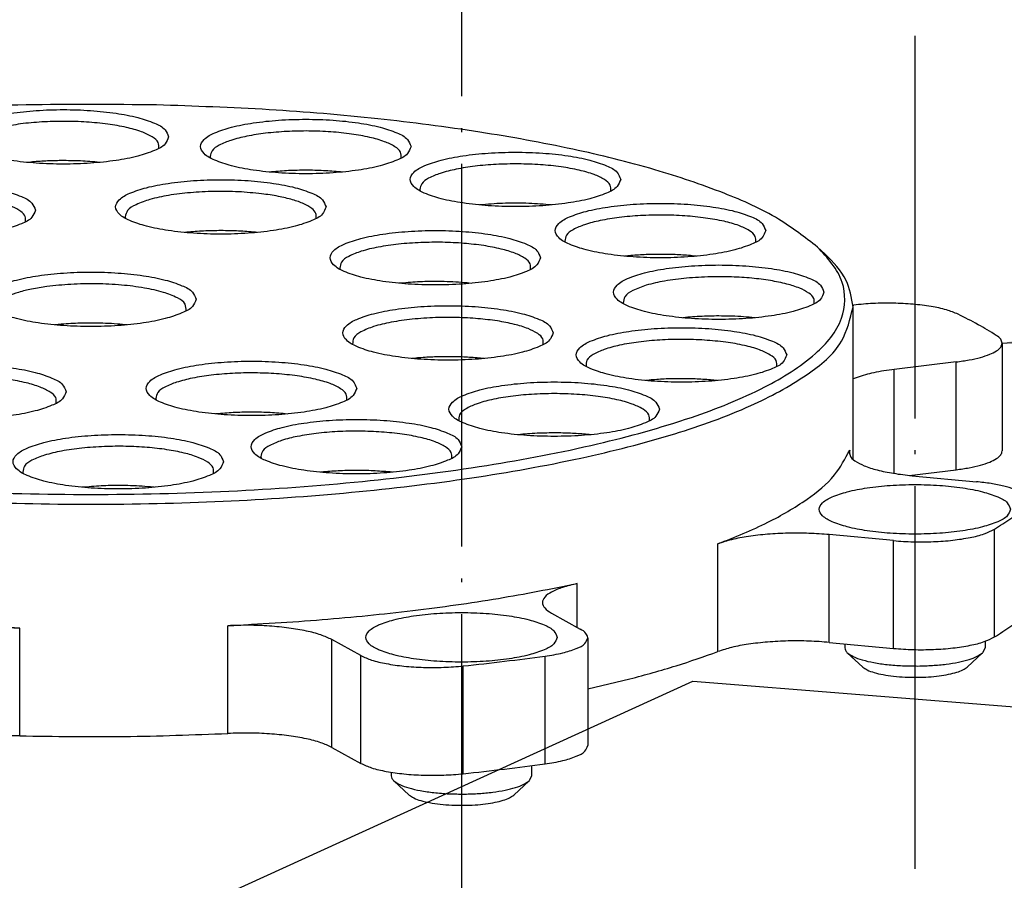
# Model space of a CAD drawing. Header units: inches. Extents: x -399 to 442, y -299 to 295.
# Tile 58 of 138: x -120 to -95, y 230 to 252. Entities that reach past the tile are written whole.
import ezdxf

# ---------------------------------------------------------------- set-up
doc = ezdxf.new("R2010")
doc.units = ezdxf.units.IN
doc.linetypes.add('DOT_CENTER', pattern=[14, 12, -1, 0, -1])
doc.layers.add('1', color=7, linetype='Continuous')
doc.dimstyles.get("Standard").update_dxf_attribs({"dimtxt": 0.18, "dimasz": 0.18, "dimexe": 0.18, "dimexo": 0.0625, "dimgap": 0.09, "dimtad": 0, "dimtih": 1, "dimtoh": 1, "dimdec": 4, "dimzin": 0, "dimdsep": 46, "dimtxsty": 'Standard', "dimcen": 0.09, "dimadec": 0, "dimazin": 0, "dimtfac": 1, "dimtdec": 4, "dimtofl": 0, "dimtmove": 0, "dimatfit": 3, "dimfxl": 1, "dimtolj": 1, "dimtzin": 0, "dimarcsym": 0})

# ---------------------------------------------------------------- blocks, each defined once
blk = doc.blocks.new('0515-2032_3__122', base_point=(-124.493, 319.721))
at = {"layer": '1', "color": 1, "linetype": 'DOT_CENTER'}
blk.add_line((-121.658, 328.028), (-121.658, 233.777), dxfattribs=at)
blk = doc.blocks.new('0515-2032_2__123', base_point=(-138.712, 315.705))
at = {"layer": '1', "color": 1, "linetype": 'DOT_CENTER'}
blk.add_line((-135.878, 324.012), (-135.878, 229.499), dxfattribs=at)
blk = doc.blocks.new('N2390-20302__125', base_point=(-176.916, 289.526))
at = {"color": 7, "linetype": 'Continuous'}
for p, q in [((-143.758, 310.122), (-143.745, 310.07)), ((-149.387, 309.945), (-149.486, 309.934)), ((-147.229, 309.934), (-147.234, 309.935)), ((-141.83, 309.638), (-141.886, 309.632)), ((-139.631, 309.631), (-139.676, 309.637)), ((-137.183, 309.085), (-137.17, 309.037)), ((-135.298, 308.601), (-135.313, 308.599)), ((-133.057, 308.599), (-133.144, 308.608)), ((-146.423, 308.227), (-146.41, 308.175)), ((-144.494, 307.743), (-144.551, 307.737)), ((-142.295, 307.737), (-142.34, 307.742)), ((-132.634, 307.468), (-132.623, 307.432)), ((-124.474, 307.056), (-124.715, 307.28)), ((-130.564, 307.013), (-130.766, 306.994)), ((-128.51, 306.994), (-128.64, 307.007)), ((-139.695, 306.616), (-139.684, 306.58)), ((-137.625, 306.161), (-137.827, 306.142)), ((-135.571, 306.141), (-135.701, 306.155)), ((-130.804, 305.523), (-130.795, 305.499)), ((-123.61, 305.455), (-123.575, 305.459)), ((-123.6, 300.622), (-123.6, 305.399)), ((-128.78, 305.076), (-128.936, 305.061)), ((-126.681, 305.06), (-126.856, 305.078)), ((-148.426, 304.858), (-148.628, 304.838)), ((-146.373, 304.838), (-146.503, 304.851)), ((-139.291, 304.234), (-139.287, 304.222)), ((-118.92, 304.263), (-118.92, 300.882)), ((-137.314, 303.795), (-137.43, 303.783)), ((-135.171, 303.783), (-135.39, 303.804)), ((-131.97, 303.544), (-131.966, 303.532)), ((-120.363, 303.677), (-122.306, 303.442)), ((-129.993, 303.105), (-130.106, 303.093)), ((-127.849, 303.093), (-128.069, 303.114)), ((-123.472, 303.192), (-123.6, 303.142)), ((-145.462, 302.533), (-145.448, 302.481)), ((-143.562, 302.046), (-143.591, 302.043)), ((-141.335, 302.042), (-141.408, 302.05)), ((-134.025, 301.399), (-134.095, 301.392)), ((-131.84, 301.392), (-131.871, 301.395)), ((-142.169, 300.705), (-142.155, 300.653)), ((-149.637, 300.22), (-149.626, 300.18)), ((-140.27, 300.218), (-140.298, 300.215)), ((-138.043, 300.215), (-138.116, 300.223)), ((-121.844, 300.117), (-120.363, 300.296)), ((-121.744, 300.107), (-119.729, 299.917)), ((-147.552, 299.762), (-147.769, 299.742)), ((-145.513, 299.742), (-145.629, 299.754)), ((-122.329, 298.069), (-124.343, 298.259)), ((-133.057, 295.797), (-132.151, 295.294)), ((-139.039, 294.463), (-139.945, 294.966)), ((-131.917, 295.021), (-131.917, 291.64)), ((-124.343, 294.878), (-122.329, 294.688)), ((-119.458, 294.914), (-119.458, 294.706)), ((-123.858, 294.832), (-123.858, 294.706)), ((-119.458, 294.706), (-119.539, 294.553)), ((-123.778, 294.553), (-123.296, 294.105)), ((-120.021, 294.105), (-119.539, 294.553)), ((-131.917, 293.422), (-130.6, 293.732)), ((-139.945, 291.585), (-139.039, 291.082)), ((-133.678, 291.015), (-133.678, 290.689)), ((-138.078, 290.804), (-138.078, 290.689)), ((-133.678, 290.689), (-133.758, 290.537)), ((-137.998, 290.537), (-137.516, 290.088)), ((-134.24, 290.088), (-133.758, 290.537))]:
    blk.add_line(p, q, dxfattribs=at)
at = {"color": 1, "linetype": 'Continuous'}
for p, q in [((-120.363, 300.296), (-120.363, 303.677)), ((-122.306, 300.178), (-122.306, 303.442)), ((-123.704, 300.77), (-123.704, 300.909)), ((-119.166, 295.047), (-119.166, 298.428)), ((-127.837, 294.59), (-127.837, 297.97)), ((-124.343, 294.878), (-124.343, 298.259)), ((-122.329, 294.688), (-122.329, 298.069)), ((-132.252, 295.351), (-132.252, 296.723)), ((-149.732, 291.947), (-149.732, 295.328)), ((-143.203, 292.021), (-143.203, 295.402)), ((-139.945, 291.585), (-139.945, 294.966)), ((-139.039, 291.082), (-139.039, 294.463)), ((-133.257, 291.067), (-133.257, 294.448)), ((-135.822, 290.757), (-135.822, 294.138))]:
    blk.add_line(p, q, dxfattribs=at)
at = {"color": 7, "linetype": 'Continuous'}
for points, knots in [([(-145.439, 311.738), (-146.804, 311.751), (-149.515, 311.777), (-153.513, 311.589), (-157.332, 311.241), (-160.857, 310.726), (-163.991, 310.073), (-166.624, 309.278), (-168.745, 308.436), (-169.818, 307.631), (-170.285, 307.28)], [0, 0, 0, 0, 4.094592, 8.132346, 12.000871, 15.594059, 18.816554, 21.589024, 23.855822, 25.600266, 25.600266, 25.600266, 25.600266]), ([(-145.06, 310.736), (-145.091, 310.816), (-145.17, 311.019), (-145.558, 311.195), (-146.065, 311.366), (-146.744, 311.491), (-147.523, 311.572), (-148.36, 311.6), (-149.196, 311.572), (-149.977, 311.491), (-150.65, 311.366), (-151.172, 311.195), (-151.526, 311.019), (-151.712, 310.736), (-151.526, 310.454), (-151.172, 310.278), (-150.65, 310.107), (-149.977, 309.982), (-149.196, 309.9), (-148.36, 309.873), (-147.523, 309.9), (-146.744, 309.982), (-146.065, 310.107), (-145.558, 310.278), (-145.17, 310.454), (-145.091, 310.657), (-145.06, 310.736)], [0, 0, 0, 0, 0.248013, 0.63675, 1.190211, 1.887011, 2.687469, 3.542067, 4.396665, 5.197123, 5.893923, 6.447384, 6.83612, 7.084134, 7.332147, 7.720883, 8.274345, 8.971144, 9.771602, 10.626201, 11.480799, 12.281257, 12.978057, 13.531518, 13.920254, 14.168267, 14.168267, 14.168267, 14.168267]), ([(-124.715, 307.28), (-125.111, 307.586), (-126.009, 308.279), (-127.759, 309.042), (-129.917, 309.771), (-132.482, 310.397), (-135.384, 310.924), (-138.562, 311.331), (-141.944, 311.62), (-144.261, 311.698), (-145.439, 311.738)], [0, 0, 0, 0, 1.497382, 3.392973, 5.682122, 8.334073, 11.301865, 14.527273, 17.943972, 21.480028, 21.480028, 21.480028, 21.480028]), ([(-137.459, 310.434), (-137.49, 310.513), (-137.57, 310.716), (-137.957, 310.892), (-138.465, 311.063), (-139.143, 311.188), (-139.922, 311.27), (-140.759, 311.297), (-141.596, 311.27), (-142.376, 311.188), (-143.049, 311.063), (-143.571, 310.892), (-143.926, 310.716), (-144.111, 310.434), (-143.926, 310.151), (-143.571, 309.975), (-143.049, 309.804), (-142.376, 309.679), (-141.596, 309.597), (-140.759, 309.57), (-139.922, 309.597), (-139.143, 309.679), (-138.465, 309.804), (-137.957, 309.975), (-137.57, 310.151), (-137.49, 310.354), (-137.459, 310.434)], [0, 0, 0, 0, 0.248013, 0.63675, 1.190211, 1.887011, 2.687469, 3.542067, 4.396665, 5.197123, 5.893923, 6.447384, 6.83612, 7.084134, 7.332147, 7.720883, 8.274345, 8.971144, 9.771602, 10.626201, 11.480799, 12.281257, 12.978057, 13.531518, 13.920254, 14.168267, 14.168267, 14.168267, 14.168267]), ([(-145.373, 310.374), (-145.371, 310.438), (-145.365, 310.592), (-145.609, 310.769), (-145.941, 310.918), (-146.418, 311.047), (-146.992, 311.146), (-147.644, 311.208), (-148.335, 311.23), (-149.027, 311.21), (-149.683, 311.154), (-150.099, 311.076), (-150.296, 311.04)], [0, 0, 0, 0, 0.18406, 0.438509, 0.812954, 1.306597, 1.900247, 2.565463, 3.268425, 3.972695, 4.641747, 5.241489, 5.241489, 5.241489, 5.241489]), ([(-137.772, 310.071), (-137.77, 310.134), (-137.763, 310.285), (-137.999, 310.461), (-138.322, 310.608), (-138.785, 310.737), (-139.345, 310.836), (-139.983, 310.901), (-140.662, 310.927), (-141.346, 310.912), (-141.999, 310.858), (-142.584, 310.768), (-143.079, 310.648), (-143.438, 310.501), (-143.708, 310.344), (-143.743, 310.186), (-143.758, 310.122)], [0, 0, 0, 0, 0.18125, 0.429595, 0.794013, 1.274681, 1.853839, 2.50473, 3.195317, 3.890879, 4.556369, 5.158745, 5.669466, 6.067704, 6.346916, 6.53705, 6.53705, 6.53705, 6.53705]), ([(-130.885, 309.401), (-130.916, 309.48), (-130.995, 309.684), (-131.383, 309.859), (-131.89, 310.031), (-132.569, 310.156), (-133.348, 310.237), (-134.185, 310.264), (-135.021, 310.237), (-135.802, 310.156), (-136.475, 310.031), (-136.997, 309.859), (-137.351, 309.684), (-137.537, 309.401), (-137.351, 309.118), (-136.997, 308.943), (-136.475, 308.771), (-135.802, 308.647), (-135.021, 308.565), (-134.185, 308.538), (-133.348, 308.565), (-132.569, 308.647), (-131.89, 308.771), (-131.383, 308.943), (-130.995, 309.118), (-130.916, 309.322), (-130.885, 309.401)], [0, 0, 0, 0, 0.248013, 0.63675, 1.190211, 1.887011, 2.687469, 3.542067, 4.396665, 5.197123, 5.893923, 6.447384, 6.83612, 7.084134, 7.332147, 7.720883, 8.274345, 8.971144, 9.771602, 10.626201, 11.480799, 12.281257, 12.978057, 13.531518, 13.920254, 14.168267, 14.168267, 14.168267, 14.168267]), ([(-148.429, 309.991), (-148.592, 309.989), (-148.911, 309.984), (-149.23, 309.958), (-149.387, 309.945)], [0, 0, 0, 0, 0.4865467, 0.959326, 0.959326, 0.959326, 0.959326]), ([(-147.234, 309.935), (-147.429, 309.952), (-147.827, 309.988), (-148.226, 309.99), (-148.429, 309.991)], [0, 0, 0, 0, 0.588338, 1.197514, 1.197514, 1.197514, 1.197514]), ([(-139.676, 309.637), (-139.852, 309.651), (-140.21, 309.682), (-140.752, 309.692), (-141.295, 309.682), (-141.653, 309.652), (-141.83, 309.638)], [0, 0, 0, 0, 0.530394, 1.078151, 1.62612, 2.157147, 2.157147, 2.157147, 2.157147]), ([(-131.198, 309.038), (-131.195, 309.102), (-131.189, 309.253), (-131.426, 309.429), (-131.749, 309.577), (-132.214, 309.705), (-132.776, 309.804), (-133.415, 309.869), (-134.095, 309.894), (-134.78, 309.879), (-135.434, 309.825), (-136.018, 309.734), (-136.512, 309.613), (-136.869, 309.466), (-137.137, 309.307), (-137.17, 309.149), (-137.183, 309.085)], [0, 0, 0, 0, 0.181544, 0.430521, 0.795981, 1.277999, 1.858668, 2.51106, 3.202953, 3.899448, 4.565344, 5.167489, 5.677294, 6.074003, 6.351424, 6.540845, 6.540845, 6.540845, 6.540845]), ([(-140.124, 308.539), (-140.155, 308.618), (-140.234, 308.821), (-140.622, 308.997), (-141.129, 309.168), (-141.808, 309.293), (-142.587, 309.375), (-143.424, 309.402), (-144.26, 309.375), (-145.041, 309.293), (-145.714, 309.168), (-146.236, 308.997), (-146.59, 308.821), (-146.776, 308.539), (-146.59, 308.256), (-146.236, 308.08), (-145.714, 307.909), (-145.041, 307.784), (-144.26, 307.703), (-143.424, 307.675), (-142.587, 307.703), (-141.808, 307.784), (-141.129, 307.909), (-140.622, 308.08), (-140.234, 308.256), (-140.155, 308.46), (-140.124, 308.539)], [0, 0, 0, 0, 0.248013, 0.63675, 1.190211, 1.887011, 2.687469, 3.542067, 4.396665, 5.197123, 5.893923, 6.447384, 6.83612, 7.084134, 7.332147, 7.720883, 8.274345, 8.971144, 9.771602, 10.626201, 11.480799, 12.281257, 12.978057, 13.531518, 13.920254, 14.168267, 14.168267, 14.168267, 14.168267]), ([(-149.237, 308.436), (-149.268, 308.515), (-149.347, 308.718), (-149.735, 308.894), (-150.242, 309.065), (-150.921, 309.19), (-151.7, 309.272), (-152.537, 309.299), (-153.374, 309.272), (-154.154, 309.19), (-154.827, 309.065), (-155.349, 308.894), (-155.703, 308.718), (-155.889, 308.436), (-155.703, 308.153), (-155.349, 307.978), (-154.827, 307.806), (-154.154, 307.681), (-153.374, 307.6), (-152.537, 307.572), (-151.7, 307.6), (-150.921, 307.681), (-150.242, 307.806), (-149.735, 307.978), (-149.347, 308.153), (-149.268, 308.357), (-149.237, 308.436)], [0, 0, 0, 0, 0.248013, 0.63675, 1.190211, 1.887011, 2.687469, 3.542067, 4.396665, 5.197123, 5.893923, 6.447384, 6.83612, 7.084134, 7.332147, 7.720883, 8.274345, 8.971144, 9.771602, 10.626201, 11.480799, 12.281257, 12.978057, 13.531518, 13.920254, 14.168267, 14.168267, 14.168267, 14.168267]), ([(-149.55, 308.073), (-149.545, 308.129), (-149.534, 308.259), (-149.716, 308.424), (-149.977, 308.561), (-150.353, 308.686), (-150.817, 308.789), (-151.356, 308.865), (-151.945, 308.914), (-152.353, 308.92), (-152.561, 308.922)], [0, 0, 0, 0, 0.162187, 0.371038, 0.67015, 1.065054, 1.546307, 2.097118, 2.696236, 3.319675, 3.319675, 3.319675, 3.319675]), ([(-142.144, 308.951), (-142.385, 308.975), (-142.88, 309.024), (-143.627, 309.031), (-144.361, 308.995), (-145.034, 308.913), (-145.612, 308.794), (-146.034, 308.639), (-146.356, 308.475), (-146.404, 308.297), (-146.423, 308.227)], [0, 0, 0, 0, 0.728324, 1.49004, 2.23926, 2.931081, 3.525321, 3.990924, 4.313889, 4.524396, 4.524396, 4.524396, 4.524396]), ([(-140.437, 308.176), (-140.432, 308.231), (-140.42, 308.356), (-140.591, 308.518), (-140.84, 308.653), (-141.198, 308.777), (-141.641, 308.881), (-141.969, 308.927), (-142.144, 308.951)], [0, 0, 0, 0, 0.158194, 0.359219, 0.64532, 1.022878, 1.483894, 2.013347, 2.013347, 2.013347, 2.013347]), ([(-133.857, 308.652), (-134.102, 308.655), (-134.583, 308.661), (-135.062, 308.621), (-135.298, 308.601)], [0, 0, 0, 0, 0.7325, 1.442492, 1.442492, 1.442492, 1.442492]), ([(-133.144, 308.608), (-133.261, 308.618), (-133.499, 308.639), (-133.737, 308.647), (-133.857, 308.652)], [0, 0, 0, 0, 0.352398, 0.7143965, 0.7143965, 0.7143965, 0.7143965]), ([(-126.338, 307.796), (-126.369, 307.875), (-126.448, 308.079), (-126.836, 308.254), (-127.343, 308.426), (-128.022, 308.55), (-128.8, 308.632), (-129.638, 308.659), (-130.474, 308.632), (-131.255, 308.55), (-131.928, 308.426), (-132.45, 308.254), (-132.804, 308.079), (-132.989, 307.796), (-132.804, 307.513), (-132.45, 307.338), (-131.928, 307.166), (-131.255, 307.041), (-130.474, 306.96), (-129.638, 306.933), (-128.8, 306.96), (-128.022, 307.041), (-127.343, 307.166), (-126.836, 307.338), (-126.448, 307.513), (-126.369, 307.717), (-126.338, 307.796)], [0, 0, 0, 0, 0.248013, 0.63675, 1.190211, 1.887011, 2.687469, 3.542067, 4.396665, 5.197123, 5.893923, 6.447384, 6.83612, 7.084134, 7.332147, 7.720883, 8.274345, 8.971144, 9.771602, 10.626201, 11.480799, 12.281257, 12.978057, 13.531518, 13.920254, 14.168267, 14.168267, 14.168267, 14.168267]), ([(-126.651, 307.433), (-126.648, 307.497), (-126.642, 307.649), (-126.882, 307.825), (-127.208, 307.974), (-127.677, 308.103), (-128.243, 308.201), (-128.887, 308.265), (-129.571, 308.289), (-130.258, 308.273), (-130.913, 308.217), (-131.496, 308.124), (-131.987, 308.001), (-132.338, 307.853), (-132.601, 307.69), (-132.625, 307.533), (-132.634, 307.468)], [0, 0, 0, 0, 0.182421, 0.433293, 0.80187, 1.287929, 1.873121, 2.529995, 3.225777, 3.925034, 4.592102, 5.193498, 5.700504, 6.092589, 6.364679, 6.552266, 6.552266, 6.552266, 6.552266]), ([(-142.34, 307.742), (-142.517, 307.757), (-142.875, 307.787), (-143.417, 307.798), (-143.959, 307.787), (-144.318, 307.758), (-144.494, 307.743)], [0, 0, 0, 0, 0.530394, 1.078148, 1.626115, 2.157139, 2.157139, 2.157139, 2.157139]), ([(-133.399, 306.944), (-133.43, 307.023), (-133.509, 307.226), (-133.897, 307.402), (-134.404, 307.573), (-135.083, 307.698), (-135.861, 307.78), (-136.699, 307.807), (-137.535, 307.78), (-138.316, 307.698), (-138.989, 307.573), (-139.511, 307.402), (-139.865, 307.226), (-140.05, 306.944), (-139.865, 306.661), (-139.511, 306.485), (-138.989, 306.314), (-138.316, 306.189), (-137.535, 306.108), (-136.699, 306.08), (-135.861, 306.108), (-135.083, 306.189), (-134.404, 306.314), (-133.897, 306.485), (-133.509, 306.661), (-133.43, 306.865), (-133.399, 306.944)], [0, 0, 0, 0, 0.248013, 0.63675, 1.190211, 1.887011, 2.687469, 3.542067, 4.396665, 5.197123, 5.893923, 6.447384, 6.83612, 7.084134, 7.332147, 7.720883, 8.274345, 8.971144, 9.771602, 10.626201, 11.480799, 12.281257, 12.978057, 13.531518, 13.920254, 14.168267, 14.168267, 14.168267, 14.168267]), ([(-170.285, 307.28), (-170.604, 306.939), (-171.189, 306.314), (-171.148, 304.901), (-170.129, 303.754), (-168.487, 302.747), (-166.167, 301.828), (-163.243, 301.027), (-159.793, 300.371), (-155.932, 299.885), (-151.788, 299.586), (-147.5, 299.485), (-143.212, 299.586), (-139.068, 299.885), (-135.207, 300.371), (-131.757, 301.027), (-128.833, 301.828), (-126.513, 302.747), (-124.871, 303.754), (-123.852, 304.901), (-123.811, 306.314), (-124.396, 306.939), (-124.715, 307.28)], [0, 0, 0, 0, 1.352218, 2.478363, 3.854102, 5.756222, 8.248785, 11.303102, 14.845399, 18.774507, 22.971068, 27.304182, 31.637297, 35.833858, 39.762966, 43.305263, 46.359581, 48.852144, 50.754265, 52.130004, 53.256148, 54.608366, 54.608366, 54.608366, 54.608366]), ([(-137.149, 307.422), (-137.385, 307.408), (-137.835, 307.383), (-138.459, 307.291), (-138.988, 307.169), (-139.369, 307.017), (-139.656, 306.85), (-139.684, 306.683), (-139.695, 306.616)], [0, 0, 0, 0, 0.707261, 1.350632, 1.896201, 2.318933, 2.610544, 2.807169, 2.807169, 2.807169, 2.807169]), ([(-133.712, 306.581), (-133.708, 306.643), (-133.7, 306.788), (-133.922, 306.961), (-134.228, 307.106), (-134.668, 307.234), (-135.204, 307.335), (-135.817, 307.402), (-136.474, 307.437), (-136.923, 307.427), (-137.149, 307.422)], [0, 0, 0, 0, 0.1763, 0.41406, 0.761046, 1.219035, 1.772659, 2.397992, 3.066021, 3.744974, 3.744974, 3.744974, 3.744974]), ([(-129.6, 307.051), (-129.763, 307.05), (-130.085, 307.048), (-130.405, 307.025), (-130.564, 307.013)], [0, 0, 0, 0, 0.4879728, 0.9647865, 0.9647865, 0.9647865, 0.9647865]), ([(-128.64, 307.007), (-128.798, 307.02), (-129.117, 307.045), (-129.438, 307.049), (-129.6, 307.051)], [0, 0, 0, 0, 0.4740511, 0.9610848, 0.9610848, 0.9610848, 0.9610848]), ([(-123.6, 305.399), (-123.649, 305.69), (-123.758, 306.334), (-124.22, 306.8), (-124.474, 307.056)], [0, 0, 0, 0, 0.864736, 1.914702, 1.914702, 1.914702, 1.914702]), ([(-124.51, 305.863), (-124.541, 305.942), (-124.62, 306.145), (-125.008, 306.321), (-125.515, 306.492), (-126.194, 306.617), (-126.973, 306.699), (-127.81, 306.726), (-128.646, 306.699), (-129.427, 306.617), (-130.1, 306.492), (-130.622, 306.321), (-130.976, 306.145), (-131.162, 305.863), (-130.976, 305.58), (-130.622, 305.404), (-130.1, 305.233), (-129.427, 305.108), (-128.646, 305.027), (-127.81, 304.999), (-126.973, 305.027), (-126.194, 305.108), (-125.515, 305.233), (-125.008, 305.404), (-124.62, 305.58), (-124.541, 305.783), (-124.51, 305.863)], [0, 0, 0, 0, 0.248013, 0.63675, 1.190211, 1.887011, 2.687469, 3.542067, 4.396665, 5.197123, 5.893923, 6.447384, 6.83612, 7.084134, 7.332147, 7.720883, 8.274345, 8.971144, 9.771602, 10.626201, 11.480799, 12.281257, 12.978057, 13.531518, 13.920254, 14.168267, 14.168267, 14.168267, 14.168267]), ([(-144.2, 305.64), (-144.231, 305.719), (-144.311, 305.923), (-144.698, 306.098), (-145.206, 306.27), (-145.884, 306.395), (-146.663, 306.476), (-147.5, 306.504), (-148.337, 306.476), (-149.117, 306.395), (-149.79, 306.27), (-150.312, 306.098), (-150.667, 305.923), (-150.852, 305.64), (-150.667, 305.358), (-150.312, 305.182), (-149.79, 305.011), (-149.117, 304.886), (-148.337, 304.804), (-147.5, 304.777), (-146.663, 304.804), (-145.884, 304.886), (-145.206, 305.011), (-144.698, 305.182), (-144.311, 305.358), (-144.231, 305.561), (-144.2, 305.64)], [0, 0, 0, 0, 0.248013, 0.63675, 1.190211, 1.887011, 2.687469, 3.542067, 4.396665, 5.197123, 5.893923, 6.447384, 6.83612, 7.084134, 7.332147, 7.720883, 8.274345, 8.971144, 9.771602, 10.626201, 11.480799, 12.281257, 12.978057, 13.531518, 13.920254, 14.168267, 14.168267, 14.168267, 14.168267]), ([(-128.063, 306.347), (-128.315, 306.336), (-128.799, 306.317), (-129.473, 306.228), (-130.047, 306.104), (-130.458, 305.946), (-130.771, 305.773), (-130.794, 305.594), (-130.804, 305.523)], [0, 0, 0, 0, 0.756665, 1.451162, 2.042264, 2.498872, 2.809347, 3.015249, 3.015249, 3.015249, 3.015249]), ([(-124.823, 305.5), (-124.819, 305.559), (-124.809, 305.697), (-125.012, 305.866), (-125.297, 306.008), (-125.707, 306.135), (-126.209, 306.237), (-126.788, 306.309), (-127.414, 306.35), (-127.844, 306.348), (-128.063, 306.347)], [0, 0, 0, 0, 0.169718, 0.393768, 0.718087, 1.146347, 1.666104, 2.256933, 2.8936, 3.548086, 3.548086, 3.548086, 3.548086]), ([(-148.878, 306.04), (-149.038, 306.016), (-149.339, 305.971), (-149.747, 305.871), (-150.08, 305.756), (-150.317, 305.628), (-150.485, 305.483), (-150.493, 305.364), (-150.496, 305.313)], [0, 0, 0, 0, 0.486062, 0.910808, 1.262344, 1.534194, 1.730411, 1.880225, 1.880225, 1.880225, 1.880225]), ([(-144.513, 305.277), (-144.515, 305.351), (-144.519, 305.535), (-144.841, 305.72), (-145.261, 305.882), (-145.858, 306.01), (-146.559, 306.097), (-147.329, 306.134), (-148.111, 306.123), (-148.627, 306.067), (-148.878, 306.04)], [0, 0, 0, 0, 0.20955, 0.522283, 0.991444, 1.605115, 2.328605, 3.115706, 3.914435, 4.671793, 4.671793, 4.671793, 4.671793]), ([(-136.417, 306.196), (-136.62, 306.198), (-137.024, 306.203), (-137.426, 306.175), (-137.625, 306.161)], [0, 0, 0, 0, 0.610926, 1.209125, 1.209125, 1.209125, 1.209125]), ([(-135.701, 306.155), (-135.819, 306.165), (-136.057, 306.184), (-136.296, 306.192), (-136.417, 306.196)], [0, 0, 0, 0, 0.3538697, 0.7167187, 0.7167187, 0.7167187, 0.7167187]), ([(-171.4, 305.399), (-171.311, 305.022), (-171.104, 304.148), (-169.828, 303.13), (-168.066, 302.183), (-165.659, 301.332), (-162.733, 300.592), (-159.344, 299.991), (-155.601, 299.546), (-151.612, 299.274), (-147.5, 299.182), (-143.388, 299.274), (-139.399, 299.546), (-135.656, 299.991), (-132.267, 300.592), (-129.341, 301.332), (-126.934, 302.183), (-125.172, 303.13), (-123.896, 304.148), (-123.689, 305.022), (-123.6, 305.399)], [0, 0, 0, 0, 1.133858, 2.632984, 4.646652, 7.194211, 10.237117, 13.705326, 17.508441, 21.542193, 25.693445, 29.844696, 33.878448, 37.681563, 41.149772, 44.192677, 46.740237, 48.753904, 50.253029, 51.386888, 51.386888, 51.386888, 51.386888]), ([(-133.001, 304.585), (-133.032, 304.664), (-133.111, 304.868), (-133.499, 305.043), (-134.006, 305.215), (-134.685, 305.34), (-135.463, 305.421), (-136.301, 305.449), (-137.137, 305.421), (-137.918, 305.34), (-138.591, 305.215), (-139.113, 305.043), (-139.467, 304.868), (-139.653, 304.585), (-139.467, 304.303), (-139.113, 304.127), (-138.591, 303.955), (-137.918, 303.831), (-137.137, 303.749), (-136.301, 303.722), (-135.463, 303.749), (-134.685, 303.831), (-134.006, 303.955), (-133.499, 304.127), (-133.111, 304.303), (-133.032, 304.506), (-133.001, 304.585)], [0, 0, 0, 0, 0.248013, 0.63675, 1.190211, 1.887011, 2.687469, 3.542067, 4.396665, 5.197123, 5.893923, 6.447384, 6.83612, 7.084134, 7.332147, 7.720883, 8.274345, 8.971144, 9.771602, 10.626201, 11.480799, 12.281257, 12.978057, 13.531518, 13.920254, 14.168267, 14.168267, 14.168267, 14.168267]), ([(-120.304, 305.173), (-120.424, 305.221), (-120.697, 305.331), (-121.175, 305.424), (-121.733, 305.495), (-122.343, 305.524), (-122.963, 305.519), (-123.374, 305.479), (-123.575, 305.459)], [0, 0, 0, 0, 0.386817, 0.880102, 1.454261, 2.076184, 2.70886, 3.314436, 3.314436, 3.314436, 3.314436]), ([(-136.691, 305.065), (-136.935, 305.052), (-137.403, 305.028), (-138.051, 304.935), (-138.598, 304.808), (-138.985, 304.652), (-139.278, 304.475), (-139.287, 304.303), (-139.291, 304.234)], [0, 0, 0, 0, 0.734682, 1.402914, 1.966927, 2.399078, 2.691413, 2.890597, 2.890597, 2.890597, 2.890597]), ([(-133.314, 304.222), (-133.31, 304.283), (-133.302, 304.426), (-133.518, 304.598), (-133.817, 304.742), (-134.248, 304.87), (-134.773, 304.971), (-135.375, 305.04), (-136.023, 305.077), (-136.467, 305.069), (-136.691, 305.065)], [0, 0, 0, 0, 0.174269, 0.407756, 0.747687, 1.19645, 1.739613, 2.35436, 3.012873, 3.684561, 3.684561, 3.684561, 3.684561]), ([(-127.574, 305.116), (-127.777, 305.117), (-128.18, 305.12), (-128.581, 305.091), (-128.78, 305.076)], [0, 0, 0, 0, 0.610776, 1.207067, 1.207067, 1.207067, 1.207067]), ([(-126.856, 305.078), (-126.974, 305.087), (-127.213, 305.105), (-127.452, 305.112), (-127.574, 305.116)], [0, 0, 0, 0, 0.3552724, 0.7189009, 0.7189009, 0.7189009, 0.7189009]), ([(-119.108, 304.509), (-119.296, 304.623), (-119.686, 304.86), (-120.093, 305.066), (-120.304, 305.173)], [0, 0, 0, 0, 0.660163, 1.368573, 1.368573, 1.368573, 1.368573]), ([(-147.218, 304.892), (-147.422, 304.894), (-147.825, 304.899), (-148.227, 304.871), (-148.426, 304.858)], [0, 0, 0, 0, 0.610926, 1.209125, 1.209125, 1.209125, 1.209125]), ([(-146.503, 304.851), (-146.62, 304.861), (-146.858, 304.88), (-147.097, 304.888), (-147.218, 304.892)], [0, 0, 0, 0, 0.3538697, 0.7167188, 0.7167188, 0.7167188, 0.7167188]), ([(-125.68, 303.895), (-125.711, 303.975), (-125.79, 304.178), (-126.178, 304.354), (-126.685, 304.525), (-127.364, 304.65), (-128.142, 304.732), (-128.98, 304.759), (-129.816, 304.732), (-130.597, 304.65), (-131.27, 304.525), (-131.792, 304.354), (-132.146, 304.178), (-132.331, 303.895), (-132.146, 303.613), (-131.792, 303.437), (-131.27, 303.266), (-130.597, 303.141), (-129.816, 303.059), (-128.98, 303.032), (-128.142, 303.059), (-127.364, 303.141), (-126.685, 303.266), (-126.178, 303.437), (-125.79, 303.613), (-125.711, 303.816), (-125.68, 303.895)], [0, 0, 0, 0, 0.248013, 0.63675, 1.190211, 1.887011, 2.687469, 3.542067, 4.396665, 5.197123, 5.893923, 6.447384, 6.83612, 7.084134, 7.332147, 7.720883, 8.274345, 8.971144, 9.771602, 10.626201, 11.480799, 12.281257, 12.978057, 13.531518, 13.920254, 14.168267, 14.168267, 14.168267, 14.168267]), ([(-118.92, 304.263), (-118.932, 304.307), (-118.96, 304.413), (-119.054, 304.474), (-119.108, 304.509)], [0, 0, 0, 0, 0.1341119, 0.3193256, 0.3193256, 0.3193256, 0.3193256]), ([(-125.993, 303.533), (-125.99, 303.597), (-125.985, 303.751), (-126.23, 303.928), (-126.562, 304.078), (-127.039, 304.207), (-127.614, 304.305), (-128.267, 304.367), (-128.958, 304.389), (-129.65, 304.37), (-130.306, 304.31), (-130.887, 304.214), (-131.371, 304.087), (-131.712, 303.937), (-131.965, 303.765), (-131.968, 303.609), (-131.97, 303.544)], [0, 0, 0, 0, 0.184178, 0.438885, 0.813755, 1.307945, 1.902202, 2.568016, 3.27149, 3.976113, 4.645297, 5.244908, 5.746005, 6.128592, 6.390136, 6.575497, 6.575497, 6.575497, 6.575497]), ([(-120.363, 303.677), (-120.227, 303.695), (-119.971, 303.73), (-119.619, 303.809), (-119.328, 303.901), (-119.114, 304.006), (-118.958, 304.119), (-118.931, 304.22), (-118.92, 304.263)], [0, 0, 0, 0, 0.411702, 0.77559, 1.081227, 1.322075, 1.498706, 1.628225, 1.628225, 1.628225, 1.628225]), ([(-135.39, 303.804), (-135.549, 303.815), (-135.87, 303.837), (-136.355, 303.843), (-136.837, 303.832), (-137.157, 303.807), (-137.314, 303.795)], [0, 0, 0, 0, 0.477392, 0.965527, 1.452313, 1.925704, 1.925704, 1.925704, 1.925704]), ([(-148.276, 302.742), (-148.307, 302.821), (-148.387, 303.024), (-148.775, 303.2), (-149.282, 303.371), (-149.96, 303.496), (-150.739, 303.578), (-151.576, 303.605), (-152.413, 303.578), (-153.193, 303.496), (-153.866, 303.371), (-154.388, 303.2), (-154.743, 303.024), (-154.928, 302.742), (-154.743, 302.459), (-154.388, 302.283), (-153.866, 302.112), (-153.193, 301.987), (-152.413, 301.905), (-151.576, 301.878), (-150.739, 301.905), (-149.96, 301.987), (-149.282, 302.112), (-148.775, 302.283), (-148.387, 302.459), (-148.307, 302.662), (-148.276, 302.742)], [0, 0, 0, 0, 0.248013, 0.63675, 1.190211, 1.887011, 2.687469, 3.542067, 4.396665, 5.197123, 5.893923, 6.447384, 6.83612, 7.084134, 7.332147, 7.720883, 8.274345, 8.971144, 9.771602, 10.626201, 11.480799, 12.281257, 12.978057, 13.531518, 13.920254, 14.168267, 14.168267, 14.168267, 14.168267]), ([(-139.163, 302.845), (-139.194, 302.924), (-139.274, 303.127), (-139.662, 303.303), (-140.169, 303.474), (-140.847, 303.599), (-141.626, 303.681), (-142.463, 303.708), (-143.3, 303.681), (-144.08, 303.599), (-144.753, 303.474), (-145.275, 303.303), (-145.63, 303.127), (-145.815, 302.845), (-145.63, 302.562), (-145.275, 302.386), (-144.753, 302.215), (-144.08, 302.09), (-143.3, 302.008), (-142.463, 301.981), (-141.626, 302.008), (-140.847, 302.09), (-140.169, 302.215), (-139.662, 302.386), (-139.274, 302.562), (-139.194, 302.765), (-139.163, 302.845)], [0, 0, 0, 0, 0.248013, 0.63675, 1.190211, 1.887011, 2.687469, 3.542067, 4.396665, 5.197123, 5.893923, 6.447384, 6.83612, 7.084134, 7.332147, 7.720883, 8.274345, 8.971144, 9.771602, 10.626201, 11.480799, 12.281257, 12.978057, 13.531518, 13.920254, 14.168267, 14.168267, 14.168267, 14.168267]), ([(-148.59, 302.379), (-148.586, 302.441), (-148.579, 302.587), (-148.803, 302.761), (-149.113, 302.906), (-149.558, 303.035), (-150.098, 303.135), (-150.716, 303.202), (-151.378, 303.235), (-151.829, 303.224), (-152.057, 303.218)], [0, 0, 0, 0, 0.177317, 0.417234, 0.767776, 1.230404, 1.789272, 2.419887, 3.092626, 3.77512, 3.77512, 3.77512, 3.77512]), ([(-139.476, 302.482), (-139.474, 302.545), (-139.467, 302.696), (-139.703, 302.871), (-140.026, 303.019), (-140.489, 303.148), (-141.049, 303.247), (-141.687, 303.312), (-142.366, 303.338), (-143.05, 303.323), (-143.703, 303.269), (-144.288, 303.179), (-144.783, 303.059), (-145.142, 302.912), (-145.412, 302.754), (-145.448, 302.597), (-145.462, 302.533)], [0, 0, 0, 0, 0.181251, 0.429594, 0.794011, 1.27468, 1.853839, 2.504734, 3.195324, 3.89089, 4.556383, 5.158762, 5.669483, 6.06772, 6.34693, 6.537064, 6.537064, 6.537064, 6.537064]), ([(-122.306, 303.442), (-122.523, 303.413), (-122.918, 303.36), (-123.299, 303.245), (-123.472, 303.192)], [0, 0, 0, 0, 0.653414, 1.194138, 1.194138, 1.194138, 1.194138]), ([(-129.669, 302.194), (-129.7, 302.273), (-129.78, 302.476), (-130.167, 302.652), (-130.675, 302.824), (-131.353, 302.948), (-132.132, 303.03), (-132.969, 303.057), (-133.806, 303.03), (-134.586, 302.948), (-135.259, 302.824), (-135.781, 302.652), (-136.136, 302.476), (-136.321, 302.194), (-136.136, 301.911), (-135.781, 301.736), (-135.259, 301.564), (-134.586, 301.439), (-133.806, 301.358), (-132.969, 301.331), (-132.132, 301.358), (-131.353, 301.439), (-130.675, 301.564), (-130.167, 301.736), (-129.78, 301.911), (-129.7, 302.115), (-129.669, 302.194)], [0, 0, 0, 0, 0.248013, 0.63675, 1.190211, 1.887011, 2.687469, 3.542067, 4.396665, 5.197123, 5.893923, 6.447384, 6.83612, 7.084134, 7.332147, 7.720883, 8.274345, 8.971144, 9.771602, 10.626201, 11.480799, 12.281257, 12.978057, 13.531518, 13.920254, 14.168267, 14.168267, 14.168267, 14.168267]), ([(-128.069, 303.114), (-128.228, 303.125), (-128.549, 303.147), (-129.034, 303.153), (-129.516, 303.143), (-129.835, 303.118), (-129.993, 303.105)], [0, 0, 0, 0, 0.477391, 0.965523, 1.452307, 1.925695, 1.925695, 1.925695, 1.925695]), ([(-129.982, 301.831), (-129.98, 301.896), (-129.975, 302.051), (-130.222, 302.228), (-130.557, 302.378), (-131.038, 302.507), (-131.618, 302.605), (-132.275, 302.667), (-132.97, 302.688), (-133.665, 302.667), (-134.322, 302.605), (-134.901, 302.507), (-135.382, 302.378), (-135.717, 302.228), (-135.964, 302.05), (-135.958, 301.896), (-135.956, 301.831)], [0, 0, 0, 0, 0.18506, 0.441694, 0.819727, 1.318, 1.916801, 2.587078, 3.294364, 4.001604, 4.671745, 5.270332, 5.768328, 6.146052, 6.402415, 6.587438, 6.587438, 6.587438, 6.587438]), ([(-141.408, 302.05), (-141.585, 302.065), (-141.944, 302.094), (-142.487, 302.103), (-143.029, 302.092), (-143.386, 302.061), (-143.562, 302.046)], [0, 0, 0, 0, 0.531794, 1.080008, 1.627476, 2.157062, 2.157062, 2.157062, 2.157062]), ([(-135.871, 301.017), (-135.902, 301.096), (-135.981, 301.3), (-136.369, 301.475), (-136.876, 301.647), (-137.555, 301.771), (-138.333, 301.853), (-139.171, 301.88), (-140.007, 301.853), (-140.788, 301.771), (-141.461, 301.647), (-141.983, 301.475), (-142.337, 301.3), (-142.523, 301.017), (-142.337, 300.734), (-141.983, 300.559), (-141.461, 300.387), (-140.788, 300.263), (-140.007, 300.181), (-139.171, 300.154), (-138.333, 300.181), (-137.555, 300.263), (-136.876, 300.387), (-136.369, 300.559), (-135.981, 300.734), (-135.902, 300.938), (-135.871, 301.017)], [0, 0, 0, 0, 0.248013, 0.63675, 1.190211, 1.887011, 2.687469, 3.542067, 4.396665, 5.197123, 5.893923, 6.447384, 6.83612, 7.084134, 7.332147, 7.720883, 8.274345, 8.971144, 9.771602, 10.626201, 11.480799, 12.281257, 12.978057, 13.531518, 13.920254, 14.168267, 14.168267, 14.168267, 14.168267]), ([(-143.34, 300.544), (-143.371, 300.623), (-143.451, 300.827), (-143.839, 301.002), (-144.346, 301.174), (-145.025, 301.298), (-145.803, 301.38), (-146.64, 301.407), (-147.477, 301.38), (-148.257, 301.298), (-148.93, 301.174), (-149.452, 301.002), (-149.807, 300.827), (-149.992, 300.544), (-149.807, 300.261), (-149.452, 300.086), (-148.93, 299.914), (-148.257, 299.789), (-147.477, 299.708), (-146.64, 299.681), (-145.803, 299.708), (-145.025, 299.789), (-144.346, 299.914), (-143.839, 300.086), (-143.451, 300.261), (-143.371, 300.465), (-143.34, 300.544)], [0, 0, 0, 0, 0.248013, 0.63675, 1.190211, 1.887011, 2.687469, 3.542067, 4.396665, 5.197123, 5.893923, 6.447384, 6.83612, 7.084134, 7.332147, 7.720883, 8.274345, 8.971144, 9.771602, 10.626201, 11.480799, 12.281257, 12.978057, 13.531518, 13.920254, 14.168267, 14.168267, 14.168267, 14.168267]), ([(-136.184, 300.654), (-136.181, 300.718), (-136.175, 300.868), (-136.411, 301.044), (-136.733, 301.192), (-137.196, 301.321), (-137.757, 301.42), (-138.395, 301.484), (-139.074, 301.51), (-139.758, 301.496), (-140.411, 301.442), (-140.996, 301.351), (-141.49, 301.232), (-141.849, 301.085), (-142.119, 300.927), (-142.155, 300.769), (-142.169, 300.705)], [0, 0, 0, 0, 0.18125, 0.429595, 0.794013, 1.274681, 1.853839, 2.50473, 3.195317, 3.89088, 4.556369, 5.158746, 5.669467, 6.067704, 6.346916, 6.537051, 6.537051, 6.537051, 6.537051]), ([(-132.825, 301.448), (-133.028, 301.448), (-133.429, 301.448), (-133.829, 301.416), (-134.025, 301.399)], [0, 0, 0, 0, 0.610113, 1.202231, 1.202231, 1.202231, 1.202231]), ([(-131.871, 301.395), (-132.027, 301.409), (-132.344, 301.437), (-132.663, 301.445), (-132.825, 301.448)], [0, 0, 0, 0, 0.4696521, 0.9548829, 0.9548829, 0.9548829, 0.9548829]), ([(-147.076, 301.022), (-147.312, 301.009), (-147.762, 300.984), (-148.389, 300.893), (-148.92, 300.772), (-149.304, 300.62), (-149.594, 300.455), (-149.625, 300.288), (-149.637, 300.22)], [0, 0, 0, 0, 0.70819, 1.35326, 1.901162, 2.326618, 2.62084, 2.818448, 2.818448, 2.818448, 2.818448]), ([(-143.654, 300.181), (-143.65, 300.243), (-143.642, 300.387), (-143.862, 300.56), (-144.167, 300.705), (-144.605, 300.833), (-145.137, 300.934), (-145.748, 301.002), (-146.402, 301.036), (-146.85, 301.027), (-147.076, 301.022)], [0, 0, 0, 0, 0.175791, 0.412482, 0.7577, 1.213377, 1.76438, 2.387065, 3.052722, 3.729874, 3.729874, 3.729874, 3.729874]), ([(-127.837, 297.97), (-127.306, 298.182), (-126.334, 298.57), (-125.105, 299.291), (-124.175, 300.026), (-123.849, 300.637), (-123.704, 300.909)], [0, 0, 0, 0, 1.710745, 3.133243, 4.27853, 5.193639, 5.193639, 5.193639, 5.193639]), ([(-123.704, 300.909), (-123.708, 300.85), (-123.718, 300.712), (-123.513, 300.542), (-123.227, 300.4), (-122.814, 300.273), (-122.31, 300.17), (-121.94, 300.129), (-121.744, 300.107)], [0, 0, 0, 0, 0.17017, 0.39533, 0.721385, 1.151829, 1.674009, 2.267264, 2.267264, 2.267264, 2.267264]), ([(-120.363, 300.296), (-120.227, 300.314), (-119.971, 300.349), (-119.619, 300.428), (-119.328, 300.52), (-119.114, 300.626), (-118.958, 300.738), (-118.931, 300.839), (-118.92, 300.882)], [0, 0, 0, 0, 0.411702, 0.775591, 1.081228, 1.322075, 1.498706, 1.628225, 1.628225, 1.628225, 1.628225]), ([(-138.116, 300.223), (-138.293, 300.237), (-138.651, 300.266), (-139.194, 300.276), (-139.736, 300.264), (-140.094, 300.233), (-140.27, 300.218)], [0, 0, 0, 0, 0.531809, 1.080039, 1.627523, 2.157124, 2.157124, 2.157124, 2.157124]), ([(-118.658, 299.052), (-118.687, 299.124), (-118.759, 299.309), (-119.112, 299.469), (-119.573, 299.625), (-120.19, 299.738), (-120.897, 299.812), (-121.659, 299.837), (-122.419, 299.812), (-123.129, 299.738), (-123.74, 299.625), (-124.215, 299.469), (-124.537, 299.309), (-124.706, 299.052), (-124.537, 298.795), (-124.215, 298.636), (-123.74, 298.48), (-123.129, 298.366), (-122.419, 298.292), (-121.659, 298.267), (-120.897, 298.292), (-120.19, 298.366), (-119.573, 298.48), (-119.112, 298.636), (-118.759, 298.795), (-118.687, 298.98), (-118.658, 299.052)], [0, 0, 0, 0, 0.225467, 0.578863, 1.08201, 1.715464, 2.443153, 3.220061, 3.996968, 4.724657, 5.358112, 5.861258, 6.214655, 6.440122, 6.665588, 7.018985, 7.522131, 8.155586, 8.883275, 9.660182, 10.43709, 11.164779, 11.798233, 12.30138, 12.654776, 12.880243, 12.880243, 12.880243, 12.880243]), ([(-118.084, 299.309), (-118.097, 299.355), (-118.129, 299.467), (-118.311, 299.585), (-118.556, 299.696), (-118.889, 299.79), (-119.287, 299.869), (-119.576, 299.9), (-119.729, 299.917)], [0, 0, 0, 0, 0.140669, 0.33837, 0.611365, 0.958223, 1.369261, 1.83023, 1.83023, 1.83023, 1.83023]), ([(-146.343, 299.795), (-146.547, 299.798), (-146.95, 299.803), (-147.353, 299.776), (-147.552, 299.762)], [0, 0, 0, 0, 0.61094, 1.209741, 1.209741, 1.209741, 1.209741]), ([(-145.629, 299.754), (-145.746, 299.764), (-145.984, 299.783), (-146.222, 299.791), (-146.343, 299.795)], [0, 0, 0, 0, 0.3533834, 0.7159533, 0.7159533, 0.7159533, 0.7159533]), ([(-119.166, 298.428), (-118.992, 298.539), (-118.658, 298.752), (-118.347, 298.998), (-118.198, 299.116)], [0, 0, 0, 0, 0.617596, 1.188578, 1.188578, 1.188578, 1.188578]), ([(-124.343, 298.259), (-124.555, 298.275), (-124.986, 298.307), (-125.633, 298.308), (-126.267, 298.277), (-126.858, 298.209), (-127.381, 298.117), (-127.695, 298.016), (-127.837, 297.97)], [0, 0, 0, 0, 0.638846, 1.295023, 1.939254, 2.542962, 3.08001, 3.528662, 3.528662, 3.528662, 3.528662]), ([(-122.329, 298.069), (-122.123, 298.054), (-121.706, 298.024), (-121.085, 298.032), (-120.488, 298.074), (-119.955, 298.157), (-119.512, 298.258), (-119.27, 298.377), (-119.166, 298.428)], [0, 0, 0, 0, 0.61908, 1.252351, 1.861912, 2.411737, 2.87083, 3.217357, 3.217357, 3.217357, 3.217357]), ([(-143.203, 295.402), (-142.215, 295.458), (-140.277, 295.568), (-137.448, 295.859), (-134.78, 296.223), (-133.074, 296.561), (-132.252, 296.723)], [0, 0, 0, 0, 2.967164, 5.824301, 8.528913, 11.041724, 11.041724, 11.041724, 11.041724]), ([(-132.252, 296.723), (-132.405, 296.687), (-132.68, 296.622), (-133.024, 296.481), (-133.258, 296.334), (-133.37, 296.128), (-133.262, 295.919), (-133.133, 295.843), (-133.057, 295.797)], [0, 0, 0, 0, 0.472572, 0.844972, 1.111939, 1.29591, 1.478891, 1.743938, 1.743938, 1.743938, 1.743938]), ([(-161.086, 296.398), (-160.215, 296.254), (-158.418, 295.959), (-155.634, 295.655), (-152.72, 295.428), (-150.737, 295.362), (-149.732, 295.328)], [0, 0, 0, 0, 2.647869, 5.461115, 8.398151, 11.414843, 11.414843, 11.414843, 11.414843]), ([(-132.878, 295.036), (-132.906, 295.108), (-132.979, 295.293), (-133.331, 295.453), (-133.792, 295.608), (-134.409, 295.722), (-135.117, 295.796), (-135.878, 295.821), (-136.639, 295.796), (-137.348, 295.722), (-137.96, 295.608), (-138.434, 295.453), (-138.757, 295.293), (-138.925, 295.036), (-138.757, 294.779), (-138.434, 294.619), (-137.96, 294.464), (-137.348, 294.35), (-136.639, 294.276), (-135.878, 294.251), (-135.117, 294.276), (-134.409, 294.35), (-133.792, 294.464), (-133.331, 294.619), (-132.979, 294.779), (-132.906, 294.964), (-132.878, 295.036)], [0, 0, 0, 0, 0.225467, 0.578863, 1.08201, 1.715464, 2.443153, 3.220061, 3.996968, 4.724657, 5.358112, 5.861258, 6.214655, 6.440122, 6.665588, 7.018985, 7.522131, 8.155586, 8.883275, 9.660182, 10.43709, 11.164779, 11.798233, 12.30138, 12.654776, 12.880243, 12.880243, 12.880243, 12.880243]), ([(-119.166, 295.047), (-118.992, 295.158), (-118.658, 295.371), (-118.347, 295.617), (-118.198, 295.735)], [0, 0, 0, 0, 0.617596, 1.188578, 1.188578, 1.188578, 1.188578]), ([(-149.732, 295.328), (-149.95, 295.33), (-150.382, 295.333), (-151.011, 295.293), (-151.594, 295.222), (-152.1, 295.118), (-152.514, 295), (-152.735, 294.875), (-152.831, 294.82)], [0, 0, 0, 0, 0.656223, 1.295667, 1.890035, 2.413775, 2.84611, 3.174187, 3.174187, 3.174187, 3.174187]), ([(-139.945, 294.966), (-140.057, 295.018), (-140.312, 295.135), (-140.767, 295.245), (-141.306, 295.338), (-141.91, 295.395), (-142.55, 295.422), (-142.985, 295.408), (-143.203, 295.402)], [0, 0, 0, 0, 0.370398, 0.8412, 1.395865, 2.011434, 2.66104, 3.315792, 3.315792, 3.315792, 3.315792]), ([(-131.917, 295.021), (-131.932, 295.071), (-131.97, 295.193), (-132.084, 295.257), (-132.151, 295.294)], [0, 0, 0, 0, 0.1520685, 0.3720959, 0.3720959, 0.3720959, 0.3720959]), ([(-133.257, 294.448), (-133.07, 294.476), (-132.736, 294.528), (-132.324, 294.662), (-132.009, 294.797), (-131.942, 294.959), (-131.917, 295.021)], [0, 0, 0, 0, 0.561795, 1.009603, 1.323273, 1.519986, 1.519986, 1.519986, 1.519986]), ([(-124.343, 294.878), (-124.555, 294.894), (-124.986, 294.926), (-125.633, 294.927), (-126.267, 294.896), (-126.858, 294.828), (-127.381, 294.736), (-127.695, 294.635), (-127.837, 294.59)], [0, 0, 0, 0, 0.638846, 1.295023, 1.939254, 2.542962, 3.08001, 3.528662, 3.528662, 3.528662, 3.528662]), ([(-122.329, 294.688), (-122.123, 294.673), (-121.706, 294.643), (-121.085, 294.651), (-120.488, 294.693), (-119.955, 294.776), (-119.512, 294.878), (-119.27, 294.996), (-119.166, 295.047)], [0, 0, 0, 0, 0.61908, 1.252351, 1.861912, 2.411737, 2.87083, 3.217357, 3.217357, 3.217357, 3.217357]), ([(-130.6, 293.732), (-130.113, 293.863), (-129.181, 294.113), (-128.271, 294.436), (-127.837, 294.59)], [0, 0, 0, 0, 1.513773, 2.894055, 2.894055, 2.894055, 2.894055]), ([(-123.858, 294.706), (-123.854, 294.679), (-123.844, 294.62), (-123.801, 294.577), (-123.778, 294.553)], [0, 0, 0, 0, 0.0795952, 0.1762391, 0.1762391, 0.1762391, 0.1762391]), ([(-139.039, 294.463), (-138.927, 294.413), (-138.671, 294.299), (-138.21, 294.201), (-137.665, 294.124), (-137.062, 294.088), (-136.44, 294.086), (-136.026, 294.121), (-135.822, 294.138)], [0, 0, 0, 0, 0.365665, 0.841238, 1.403013, 2.018945, 2.652496, 3.265745, 3.265745, 3.265745, 3.265745]), ([(-135.822, 294.138), (-135.39, 294.186), (-134.534, 294.28), (-133.68, 294.392), (-133.257, 294.448)], [0, 0, 0, 0, 1.304768, 2.583983, 2.583983, 2.583983, 2.583983]), ([(-123.778, 294.553), (-123.718, 294.511), (-123.576, 294.411), (-123.291, 294.319), (-122.933, 294.235), (-122.511, 294.176), (-122.047, 294.139), (-121.726, 294.138), (-121.562, 294.137)], [0, 0, 0, 0, 0.218363, 0.517553, 0.890519, 1.322577, 1.794645, 2.285046, 2.285046, 2.285046, 2.285046]), ([(-121.562, 294.137), (-121.411, 294.141), (-121.115, 294.149), (-120.69, 294.19), (-120.306, 294.251), (-119.982, 294.333), (-119.723, 294.421), (-119.594, 294.514), (-119.539, 294.553)], [0, 0, 0, 0, 0.454952, 0.887539, 1.280514, 1.618927, 1.89152, 2.09332, 2.09332, 2.09332, 2.09332]), ([(-123.296, 294.105), (-123.25, 294.072), (-123.141, 293.995), (-122.92, 293.924), (-122.643, 293.859), (-122.317, 293.814), (-121.959, 293.785), (-121.711, 293.784), (-121.584, 293.783)], [0, 0, 0, 0, 0.168734, 0.399926, 0.688128, 1.021992, 1.386773, 1.76572, 1.76572, 1.76572, 1.76572]), ([(-121.584, 293.783), (-121.467, 293.786), (-121.239, 293.792), (-120.91, 293.824), (-120.613, 293.871), (-120.363, 293.935), (-120.163, 294.003), (-120.063, 294.074), (-120.021, 294.105)], [0, 0, 0, 0, 0.351551, 0.685819, 0.98948, 1.250981, 1.46162, 1.617558, 1.617558, 1.617558, 1.617558]), ([(-149.732, 291.947), (-149.95, 291.949), (-150.382, 291.952), (-151.011, 291.912), (-151.594, 291.842), (-152.1, 291.737), (-152.514, 291.62), (-152.735, 291.494), (-152.831, 291.44)], [0, 0, 0, 0, 0.656223, 1.295667, 1.890035, 2.413775, 2.84611, 3.174187, 3.174187, 3.174187, 3.174187]), ([(-149.732, 291.947), (-148.64, 291.93), (-146.463, 291.897), (-144.288, 291.98), (-143.203, 292.021)], [0, 0, 0, 0, 3.274085, 6.529911, 6.529911, 6.529911, 6.529911]), ([(-139.945, 291.585), (-140.057, 291.637), (-140.312, 291.754), (-140.767, 291.864), (-141.306, 291.957), (-141.91, 292.014), (-142.55, 292.041), (-142.985, 292.028), (-143.203, 292.021)], [0, 0, 0, 0, 0.370398, 0.8412, 1.395865, 2.011434, 2.66104, 3.315792, 3.315792, 3.315792, 3.315792]), ([(-133.257, 291.067), (-133.07, 291.096), (-132.736, 291.147), (-132.324, 291.281), (-132.009, 291.416), (-131.942, 291.578), (-131.917, 291.64)], [0, 0, 0, 0, 0.561795, 1.009603, 1.323273, 1.519986, 1.519986, 1.519986, 1.519986]), ([(-139.039, 291.082), (-138.927, 291.033), (-138.671, 290.918), (-138.21, 290.821), (-137.665, 290.743), (-137.062, 290.707), (-136.44, 290.706), (-136.026, 290.74), (-135.822, 290.757)], [0, 0, 0, 0, 0.365665, 0.841238, 1.403013, 2.018945, 2.652496, 3.265745, 3.265745, 3.265745, 3.265745]), ([(-135.822, 290.757), (-135.39, 290.805), (-134.534, 290.899), (-133.68, 291.011), (-133.257, 291.067)], [0, 0, 0, 0, 1.304768, 2.583983, 2.583983, 2.583983, 2.583983]), ([(-138.078, 290.689), (-138.073, 290.663), (-138.063, 290.603), (-138.021, 290.56), (-137.998, 290.537)], [0, 0, 0, 0, 0.0795955, 0.17624, 0.17624, 0.17624, 0.17624]), ([(-137.998, 290.537), (-137.938, 290.495), (-137.796, 290.395), (-137.51, 290.303), (-137.153, 290.219), (-136.73, 290.16), (-136.266, 290.123), (-135.946, 290.121), (-135.782, 290.12)], [0, 0, 0, 0, 0.218364, 0.517554, 0.890521, 1.322579, 1.794645, 2.285046, 2.285046, 2.285046, 2.285046]), ([(-135.782, 290.12), (-135.63, 290.124), (-135.335, 290.132), (-134.91, 290.174), (-134.526, 290.234), (-134.202, 290.316), (-133.942, 290.405), (-133.813, 290.497), (-133.758, 290.537)], [0, 0, 0, 0, 0.45495, 0.887535, 1.280509, 1.618922, 1.891514, 2.093314, 2.093314, 2.093314, 2.093314]), ([(-137.516, 290.088), (-137.47, 290.056), (-137.36, 289.979), (-137.139, 289.908), (-136.863, 289.843), (-136.536, 289.797), (-136.178, 289.769), (-135.93, 289.767), (-135.804, 289.767)], [0, 0, 0, 0, 0.168735, 0.399927, 0.688129, 1.021991, 1.38677, 1.765716, 1.765716, 1.765716, 1.765716]), ([(-135.804, 289.767), (-135.687, 289.77), (-135.458, 289.776), (-135.13, 289.808), (-134.833, 289.855), (-134.583, 289.918), (-134.382, 289.987), (-134.283, 290.058), (-134.24, 290.088)], [0, 0, 0, 0, 0.351549, 0.685817, 0.989476, 1.250977, 1.461617, 1.617556, 1.617556, 1.617556, 1.617556])]:
    blk.add_open_spline(points, degree=3, knots=knots, dxfattribs=at)
blk = doc.blocks.new('N2390-60302__126', base_point=(-176.916, 289.526))
for name, p in [('0515-2032_3__122', (-124.493, 319.721)), ('0515-2032_2__123', (-138.712, 315.705)), ('N2390-20302__125', (-176.916, 289.526))]:
    blk.add_blockref(name, p)
blk = doc.blocks.new('N2494-90112__127', base_point=(-386.375, -319.122))
blk.add_blockref('N2390-60302__126', (-176.916, 289.526))
blk = doc.blocks.new('gen1', base_point=(-147.5, 38.75))
at = {"layer": '1', "color": 3}
blk.add_solid([(-114.597, 305.148), (-114.515, 303.999), (-118.92, 304.263)], dxfattribs=at)
blk.add_blockref('N2494-90112__127', (-386.375, -319.122))
at = {"layer": '1', "color": 3, "linetype": 'Continuous', "has_arrowhead": 0}
for points in [[(-118.92, 304.263), (1.087, 312.801)], [(-220.365, 251.819), (-128.627, 293.66), (1.087, 283.282)]]:
    blk.add_leader(points, dimstyle='Standard', dxfattribs=at)

msp = doc.modelspace()

# ---------------------------------------------------------------- block references
at = {"xscale": 0.8, "yscale": 0.8, "zscale": 0.8}
msp.add_blockref('gen1', (-118, 31), dxfattribs=at)

doc.saveas('drawing.dxf')
